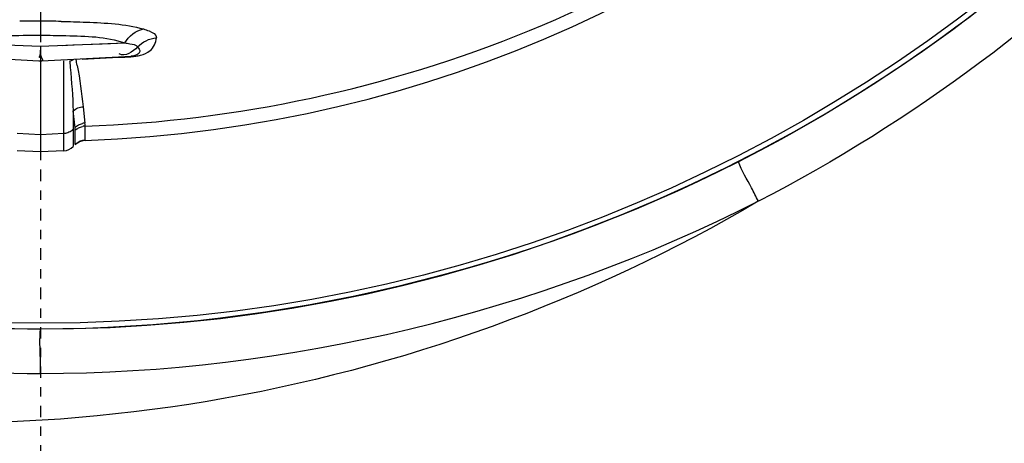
# Model space of a CAD drawing. Header units: inches. Extents: x 22575 to 24734, y 6028 to 6659.
# Tile 91 of 163: x 24488.26 to 24498.88, y 6485.42 to 6490. Entities that reach past the tile are written whole.
import ezdxf

# ---------------------------------------------------------------- set-up
doc = ezdxf.new("R2010")
doc.units = ezdxf.units.IN
doc.header["$LTSCALE"] = 0.5
doc.header["$MEASUREMENT"] = 0
doc.linetypes.add('CENTER', pattern=[2, 1.25, -0.25, 0.25, -0.25])
doc.layers.add('CL', color=1, linetype='Continuous')

# ---------------------------------------------------------------- blocks, each defined once
blk = doc.blocks.new('Flygt Large 14 MGD')
at = {"color": 6, "linetype": 'Continuous'}
for p, q in [((24500.482, 6484.446), (24500.482, 6484.251)), ((24499.571, 6484.168), (24500.482, 6484.132)), ((24500.482, 6484.132), (24501.392, 6484.168)), ((24499.501, 6484.025), (24500.465, 6483.975)), ((24500.482, 6483.971), (24500.482, 6482.99)), ((24500.498, 6483.975), (24501.462, 6484.025)), ((24500.733, 6483.003), (24500.733, 6483.974)), ((24500.798, 6483.97), (24500.804, 6483.903)), ((24500.798, 6483.97), (24500.804, 6483.903)), ((24500.932, 6483.991), (24500.997, 6483.995)), ((24500.997, 6483.995), (24501.063, 6483.998)), ((24501.063, 6483.998), (24501.128, 6484.002)), ((24501.128, 6484.002), (24501.26, 6484.009)), ((24501.26, 6484.009), (24501.391, 6484.015)), ((24501.391, 6484.015), (24501.457, 6484.019)), ((24500.942, 6483.479), (24500.962, 6483.301)), ((24500.963, 6483.116), (24500.963, 6483.269)), ((24500.963, 6483.116), (24500.963, 6483.269)), ((24500.231, 6483.192), (24500.482, 6483.179)), ((24500.482, 6483.179), (24500.733, 6483.192)), ((24500.857, 6483.07), (24500.879, 6483.088)), ((24500.482, 6482.99), (24500.231, 6483.003)), ((24500.733, 6483.003), (24500.482, 6482.99))]:
    blk.add_line(p, q, dxfattribs=at)
at = {"color": 7, "linetype": 'Continuous'}
for p, q in [((24500.856, 6483.252), (24500.836, 6483.433)), ((24500.836, 6483.433), (24500.836, 6483.049)), ((24500.856, 6483.252), (24500.856, 6483.256)), ((24500.857, 6483.07), (24500.857, 6483.224)), ((24500.857, 6483.072), (24500.857, 6483.07)), ((24500.888, 6483.094), (24500.9, 6483.1))]:
    blk.add_line(p, q, dxfattribs=at)
at = {"color": 6, "linetype": 'Continuous'}
for points in [[(24500.718, 6484.141), (24500.833, 6484.146), (24501.147, 6484.158)], [(24501.147, 6484.158), (24501.238, 6484.162), (24501.392, 6484.168)], [(24500.733, 6483.192), (24500.745, 6483.193), (24500.757, 6483.195), (24500.768, 6483.198), (24500.779, 6483.201), (24500.79, 6483.206), (24500.801, 6483.211), (24500.813, 6483.218), (24500.825, 6483.227), (24500.836, 6483.237)], [(24500.929, 6483.111), (24500.956, 6483.116), (24500.963, 6483.116)], [(24500.931, 6483.112), (24500.958, 6483.116), (24500.963, 6483.116)], [(24500.857, 6483.07), (24500.861, 6483.073), (24500.882, 6483.09), (24500.906, 6483.103), (24500.931, 6483.112)], [(24500.879, 6483.088), (24500.903, 6483.102), (24500.929, 6483.111)]]:
    blk.add_lwpolyline(points, dxfattribs=at)
at = {"color": 7, "linetype": 'Continuous'}
for points in [[(24500.794, 6483.974), (24500.795, 6483.974), (24500.795, 6483.974), (24500.796, 6483.973), (24500.796, 6483.973), (24500.797, 6483.972), (24500.797, 6483.972), (24500.797, 6483.971), (24500.798, 6483.97), (24500.798, 6483.97)], [(24500.963, 6483.116), (24500.95, 6483.115), (24500.937, 6483.113), (24500.925, 6483.11), (24500.912, 6483.106), (24500.9, 6483.101), (24500.889, 6483.094), (24500.877, 6483.087), (24500.867, 6483.079), (24500.857, 6483.07)]]:
    blk.add_lwpolyline(points, dxfattribs=at)
at = {"color": 6, "linetype": 'Continuous'}
blk.add_circle((24500.482, 6497.675), 16.535, dxfattribs=at)
for centre, radius, start, end in [((24500.482, 6497.675), 16.592, 117.4947, 109.7585), ((24500.482, 6497.005), 13.898, 271.9859, 88.0141), ((24500.478, 6472.654), 11.749, 90.5278, 91.072), ((24500.484, 6471.994), 12.408, 90.0115, 90.5291), ((24500.482, 6472.367), 12.035, 88.9435, 90.0035), ((24500.482, 6484.289), 0.315, 266.9985, 272.9989), ((24501.339, 6484.011), 0.87, 179.2914, 180.1291), ((24497.091, 6483.208), 3.855, 10.7114, 11.675), ((24500.968, 6483.145), 0.157, 97.3659, 102.1897), ((24500.97, 6483.113), 0.157, 97.1119, 101.9447), ((24500.967, 6483.155), 0.147, 92.1922, 97.3732), ((24500.968, 6483.123), 0.147, 91.9704, 97.1186), ((24500.671, 6483.269), 0.293, 0.0406, 6.3883), ((24500.725, 6483.16), 0.157, 273, 315)]:
    blk.add_arc(centre, radius, start, end, dxfattribs=at)
at = {"color": 7, "linetype": 'Continuous'}
blk.add_arc((24500.568, 6483.224), 0.29, 0.0373, 5.6585, dxfattribs=at)
at = {"color": 6, "linetype": 'Continuous'}
for points, knots in [([(24500.506, 6514.348), (24502.372, 6514.364), (24506.147, 6513.781), (24511.172, 6511.062), (24515.029, 6506.838), (24517.276, 6501.575), (24517.671, 6495.865), (24516.175, 6490.339), (24512.96, 6485.607), (24509.892, 6483.317), (24508.227, 6482.458)], [0, 0, 0, 0, 0.124657, 0.249555, 0.374519, 0.499562, 0.62464, 0.749748, 0.874871, 1, 1, 1, 1]), ([(24500.482, 6514.319), (24502.322, 6514.309), (24506.031, 6513.68), (24510.961, 6510.971), (24514.738, 6506.794), (24516.935, 6501.613), (24517.313, 6496.002), (24515.832, 6490.581), (24512.666, 6485.949), (24509.647, 6483.716), (24508.011, 6482.883)], [0, 0, 0, 0, 0.125006, 0.250216, 0.375389, 0.5005, 0.625513, 0.750428, 0.875253, 1, 1, 1, 1]), ([(24508.864, 6513.533), (24509.182, 6513.388), (24509.829, 6513.123), (24511.07, 6512.479), (24513.152, 6511.196), (24515.791, 6508.865), (24518.259, 6505.445), (24520.511, 6500.315), (24521.191, 6493.18), (24518.575, 6485.043), (24513.084, 6478.503), (24505.589, 6474.427), (24497.157, 6473.271), (24491.591, 6474.456), (24489.008, 6475.489)], [0, 0, 0, 0, 0.015697, 0.031393, 0.062773, 0.125436, 0.188116, 0.250802, 0.375528, 0.500306, 0.625148, 0.750062, 0.875014, 1, 1, 1, 1]), ([(24508.795, 6513.352), (24511.357, 6512.31), (24514.906, 6509.804), (24518.143, 6505.256), (24520.364, 6500.118), (24520.979, 6492.981), (24518.266, 6484.879), (24512.679, 6478.422), (24505.113, 6474.475), (24496.657, 6473.485), (24491.117, 6474.794), (24488.558, 6475.885)], [0, 0, 0, 0, 0.124465, 0.187141, 0.249831, 0.374614, 0.499522, 0.624525, 0.749627, 0.874792, 1, 1, 1, 1]), ([(24475.776, 6512.481), (24474.3, 6509.419), (24472.45, 6502.792), (24473.339, 6492.61), (24477.841, 6483.546), (24485.348, 6476.844), (24494.788, 6473.55), (24503.1, 6474.14), (24509.091, 6476.603), (24514.389, 6480.208), (24517.367, 6484.186), (24518.652, 6487.075)], [0, 0, 0, 0, 0.130141, 0.256914, 0.383071, 0.508363, 0.632667, 0.756007, 0.817618, 0.878957, 1, 1, 1, 1]), ([(24475.657, 6512.341), (24474.283, 6509.397), (24472.47, 6503.01), (24473.18, 6493.086), (24477.41, 6484.058), (24484.657, 6477.199), (24493.975, 6473.593), (24502.347, 6473.904), (24508.486, 6476.18), (24512.644, 6478.832), (24516.12, 6482.329), (24517.855, 6485.129), (24518.552, 6486.603)], [0, 0, 0, 0, 0.12495, 0.249862, 0.37474, 0.499589, 0.624414, 0.749191, 0.811899, 0.874607, 0.937303, 1, 1, 1, 1]), ([(24508.226, 6482.458), (24506.409, 6481.387), (24502.337, 6479.907), (24495.874, 6480.025), (24489.859, 6482.389), (24485.014, 6486.661), (24481.901, 6492.318), (24480.807, 6498.674), (24481.839, 6505.047), (24483.916, 6508.82), (24485.181, 6510.511)], [0, 0, 0, 0, 0.124914, 0.249885, 0.374837, 0.499806, 0.624822, 0.749912, 0.874925, 1, 1, 1, 1]), ([(24486.483, 6507.477), (24484.723, 6504.965), (24482.559, 6498.837), (24484.564, 6489.393), (24491.151, 6482.332), (24497.414, 6480.599), (24500.481, 6480.598)], [0, 0, 0, 0, 0.249998, 0.500001, 0.750002, 1, 1, 1, 1]), ([(24500.482, 6481.078), (24497.502, 6481.078), (24491.417, 6482.764), (24485.02, 6489.626), (24483.071, 6498.802), (24485.178, 6504.752), (24486.887, 6507.193)], [0, 0, 0, 0, 0.250025, 0.500032, 0.750017, 1, 1, 1, 1]), ([(24500.963, 6483.269), (24502.597, 6483.326), (24505.872, 6484.028), (24510.091, 6486.719), (24513.113, 6490.707), (24514.071, 6493.917), (24514.254, 6495.541)], [0, 0, 0, 0, 0.250045, 0.500065, 0.750048, 1, 1, 1, 1]), ([(24500.704, 6484.4), (24500.795, 6484.399), (24501.092, 6484.388), (24501.394, 6484.374), (24501.593, 6484.318)], [0, 0, 0, 0, 0.303674, 1, 1, 1, 1]), ([(24501.593, 6484.318), (24501.614, 6484.312), (24501.664, 6484.296), (24501.734, 6484.259), (24501.733, 6484.223)], [0, 0, 0, 0, 0.368376, 1, 1, 1, 1]), ([(24499.571, 6484.168), (24499.624, 6484.186), (24499.925, 6484.247), (24500.232, 6484.251), (24500.482, 6484.251)], [0, 0, 0, 0, 0.181776, 1, 1, 1, 1]), ([(24500.482, 6484.251), (24500.574, 6484.251), (24500.877, 6484.243), (24501.191, 6484.238), (24501.392, 6484.168)], [0, 0, 0, 0, 0.301173, 1, 1, 1, 1]), ([(24501.561, 6484.036), (24501.598, 6484.045), (24501.686, 6484.078), (24501.73, 6484.171), (24501.733, 6484.223)], [0, 0, 0, 0, 0.426716, 1, 1, 1, 1]), ([(24500.482, 6484.132), (24500.484, 6484.094), (24500.463, 6484.059), (24500.512, 6483.976), (24500.498, 6483.975)], [0, 0, 0, 0, 0.730838, 1, 1, 1, 1]), ([(24500.482, 6484.132), (24500.479, 6484.095), (24500.491, 6484.088), (24500.469, 6484.004), (24500.469, 6484.009)], [0, 0, 0, 0, 0.889287, 1, 1, 1, 1]), ([(24501.392, 6484.168), (24501.41, 6484.165), (24501.455, 6484.156), (24501.515, 6484.15), (24501.529, 6484.124)], [0, 0, 0, 0, 0.372512, 1, 1, 1, 1]), ([(24501.529, 6484.124), (24501.541, 6484.11), (24501.583, 6484.054), (24501.497, 6484.027), (24501.462, 6484.025)], [0, 0, 0, 0, 0.344621, 1, 1, 1, 1]), ([(24501.457, 6484.019), (24501.475, 6484.02), (24501.51, 6484.024), (24501.545, 6484.031), (24501.561, 6484.036)], [0, 0, 0, 0, 0.525308, 1, 1, 1, 1]), ([(24501.462, 6484.025), (24501.461, 6484.025), (24501.459, 6484.023), (24501.457, 6484.021), (24501.457, 6484.019)], [0, 0, 0, 0, 0.385791, 1, 1, 1, 1]), ([(24500.836, 6483.433), (24500.85, 6483.447), (24500.884, 6483.469), (24500.923, 6483.478), (24500.942, 6483.479)], [0, 0, 0, 0, 0.49902, 1, 1, 1, 1]), ([(24500.856, 6483.256), (24500.866, 6483.266), (24500.891, 6483.284), (24500.92, 6483.295), (24500.935, 6483.298)], [0, 0, 0, 0, 0.49586, 1, 1, 1, 1]), ([(24500.857, 6483.224), (24500.868, 6483.235), (24500.893, 6483.252), (24500.922, 6483.263), (24500.937, 6483.266)], [0, 0, 0, 0, 0.495705, 1, 1, 1, 1]), ([(24508.227, 6482.458), (24508.202, 6482.506), (24508.132, 6482.649), (24508.05, 6482.786), (24508.011, 6482.883)], [0, 0, 0, 0, 0.341511, 1, 1, 1, 1]), ([(24500.481, 6480.598), (24500.481, 6480.653), (24500.483, 6480.812), (24500.472, 6480.973), (24500.482, 6481.078)], [0, 0, 0, 0, 0.34075, 1, 1, 1, 1])]:
    blk.add_open_spline(points, degree=3, knots=knots, dxfattribs=at)
for points in [[(24501.392, 6484.168), (24501.434, 6484.24), (24501.511, 6484.302), (24501.593, 6484.318)], [(24501.529, 6484.124), (24501.581, 6484.179), (24501.658, 6484.216), (24501.733, 6484.223)], [(24501.529, 6484.124), (24501.483, 6484.071), (24501.392, 6484.014), (24501.332, 6484.05)], [(24500.804, 6483.903), (24500.819, 6483.747), (24500.828, 6483.59), (24500.836, 6483.433)], [(24500.879, 6483.924), (24500.907, 6483.777), (24500.926, 6483.628), (24500.942, 6483.479)], [(24508.011, 6482.883), (24505.711, 6481.713), (24503.063, 6481.078), (24500.482, 6481.078)], [(24500.481, 6480.598), (24503.136, 6480.601), (24505.859, 6481.255), (24508.226, 6482.458)]]:
    blk.add_open_spline(points, degree=3, dxfattribs=at)
at = {"color": 7, "linetype": 'Continuous'}
blk.add_open_spline([(24500.798, 6483.97), (24500.804, 6483.973), (24500.816, 6483.978), (24500.828, 6483.982), (24500.835, 6483.984)], degree=3, knots=[0, 0, 0, 0, 0.495884, 1, 1, 1, 1], dxfattribs=at)
at = {"layer": 'CL', "linetype": 'CENTER', "ltscale": 0.2}
blk.add_line((24500.482, 6497.675), (24500.482, 6464.534), dxfattribs=at)

msp = doc.modelspace()

# ---------------------------------------------------------------- block references
msp.add_blockref('Flygt Large 14 MGD', (-12, 5.578))

doc.saveas('drawing.dxf')
